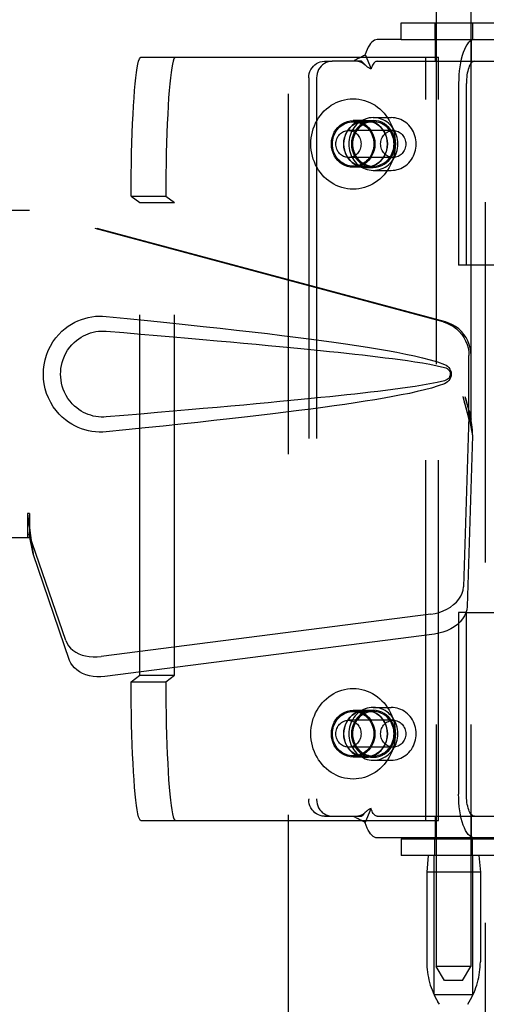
# Model space of a CAD drawing. Header units: inches. Extents: x 0 to 236, y 0 to 153.
# Tile 13 of 95: x 89.15 to 90.83, y 52.92 to 56.47. Entities that reach past the tile are written whole.
import ezdxf

# ---------------------------------------------------------------- set-up
doc = ezdxf.new("R2010")
doc.units = ezdxf.units.IN
doc.header["$LTSCALE"] = 12.986111
doc.header["$MEASUREMENT"] = 0
doc.linetypes.add('HIDDEN', pattern=[0.2, 0.1, -0.1])
doc.layers.add('DEFAULT_2', color=8, linetype='HIDDEN')
doc.layers.add('DOOR_3_ASSEMBLY', color=7, linetype='CONTINUOUS')

msp = doc.modelspace()

# ---------------------------------------------------------------- linework, layer by layer
at = {"layer": 'DEFAULT_2', "color": 8, "linetype": 'HIDDEN'}
for p, q in [((90.1133, 18.5415), (90.1133, 91.5115)), ((90.6456, 56.5257), (90.6456, 53.0565)), ((90.7706, 56.5257), (90.7706, 53.0565)), ((90.5193, 56.3965), (90.5193, 56.4565)), ((90.5193, 56.4565), (90.9293, 56.4565)), ((90.6401, 56.4565), (90.6401, 56.3965)), ((90.7761, 56.4565), (90.7761, 56.3965)), ((90.5193, 56.3965), (90.4329, 56.3965)), ((90.5193, 56.3965), (90.9293, 56.3965)), ((90.6431, 56.3185), (90.6431, 56.3965)), ((90.7731, 56.3185), (90.7731, 56.3965)), ((90.3902, 56.3423), (90.4112, 56.291)), ((89.5819, 56.333), (90.6535, 56.333)), ((90.2427, 56.3185), (90.2707, 56.3185)), ((90.3765, 56.3185), (90.2707, 56.3185)), ((90.3784, 56.3166), (90.3765, 56.3185)), ((90.3849, 56.3099), (90.3784, 56.3166)), ((90.4329, 56.3185), (90.9138, 56.3185)), ((90.6087, 53.583), (90.6087, 56.333)), ((90.6535, 53.583), (90.6535, 56.333)), ((90.1867, 56.2585), (90.1867, 53.6585)), ((90.2147, 56.2585), (90.2147, 53.6585)), ((90.7263, 56.2385), (90.7263, 55.584)), ((90.7543, 55.584), (90.7543, 56.2385)), ((90.3912, 56.1045), (90.3464, 56.1045)), ((90.3464, 56.1005), (90.4191, 56.1005)), ((90.3912, 56.105), (90.4191, 56.105)), ((90.4191, 56.1155), (90.4836, 56.1155)), ((90.4908, 56.069), (90.3295, 56.069)), ((90.4908, 55.972), (90.3295, 55.972)), ((90.3464, 55.9405), (90.4191, 55.9405)), ((90.3912, 55.9365), (90.3464, 55.9365)), ((90.3912, 55.936), (90.4191, 55.936)), ((90.4191, 55.9255), (90.4836, 55.9255)), ((89.547, 55.833), (89.5785, 55.8094)), ((89.547, 55.833), (89.6717, 55.833)), ((89.5785, 54.1066), (89.5785, 55.8094)), ((89.5785, 55.8094), (89.7032, 55.8094)), ((89.6717, 55.833), (89.7032, 55.8094)), ((89.7032, 54.1066), (89.7032, 55.8094)), ((90.7543, 55.584), (90.7263, 55.584)), ((90.9177, 55.584), (90.7543, 55.584)), ((90.7263, 54.333), (90.7263, 53.6785)), ((90.7543, 54.333), (90.7263, 54.333)), ((90.7543, 53.6785), (90.7543, 54.333)), ((90.7543, 54.333), (91.3256, 54.333)), ((89.547, 54.083), (89.5785, 54.1066)), ((89.5785, 54.1066), (89.7032, 54.1066)), ((89.6717, 54.083), (89.7032, 54.1066)), ((89.547, 54.083), (89.6717, 54.083)), ((90.3912, 53.9795), (90.3464, 53.9795)), ((90.3464, 53.9755), (90.4191, 53.9755)), ((90.3912, 53.98), (90.4191, 53.98)), ((90.4191, 53.9905), (90.4836, 53.9905)), ((90.4908, 53.944), (90.3295, 53.944)), ((90.4908, 53.847), (90.3295, 53.847)), ((90.3464, 53.8155), (90.4191, 53.8155)), ((90.3912, 53.8115), (90.3464, 53.8115)), ((90.4191, 53.811), (90.3912, 53.811)), ((90.4191, 53.8005), (90.4836, 53.8005)), ((90.3902, 53.5747), (90.4112, 53.626)), ((89.5819, 53.583), (90.6535, 53.583)), ((90.2427, 53.5985), (90.2707, 53.5985)), ((90.2707, 53.5985), (90.3765, 53.5985)), ((90.4329, 53.5985), (90.9138, 53.5985)), ((90.6431, 53.5205), (90.6431, 53.5985)), ((90.7731, 53.5205), (90.7731, 53.5985)), ((90.9138, 53.5205), (90.4329, 53.5205)), ((90.5193, 53.5165), (90.5193, 53.4565)), ((90.5193, 53.5165), (90.9293, 53.5165)), ((90.6401, 53.4565), (90.6401, 53.5165)), ((90.7761, 53.4565), (90.7761, 53.5165)), ((90.9293, 53.4565), (90.5193, 53.4565)), ((90.6166, 53.4565), (90.6116, 53.3965)), ((90.6381, 52.9565), (90.6381, 53.4565)), ((90.7781, 52.9565), (90.7781, 53.4565)), ((90.7996, 53.4565), (90.8046, 53.3965)), ((90.6116, 53.3965), (90.6116, 53.0741)), ((90.8046, 53.3965), (90.6116, 53.3965)), ((90.8046, 53.3965), (90.8046, 53.0741)), ((90.6756, 53.0065), (90.6456, 53.0565)), ((90.7081, 53.0565), (90.6456, 53.0565)), ((90.7706, 53.0565), (90.7081, 53.0565)), ((90.7406, 53.0065), (90.7706, 53.0565)), ((90.7406, 53.0065), (90.6756, 53.0065)), ((90.6381, 52.9565), (90.7781, 52.9565)), ((90.657, 52.9208), (90.6515, 52.93)), ((90.7591, 52.9208), (90.7647, 52.93))]:
    msp.add_line(p, q, dxfattribs=at)
for points in [[(90.4329, 56.3965), (90.428, 56.3959), (90.4232, 56.3942), (90.4185, 56.3913), (90.4139, 56.3874), (90.4094, 56.3823), (90.4051, 56.3762), (90.401, 56.3691), (90.3971, 56.361), (90.3935, 56.3521), (90.3902, 56.3423)], [(90.783, 56.3965), (90.7774, 56.3957), (90.7719, 56.3935), (90.7665, 56.3897), (90.7613, 56.3845), (90.7563, 56.3778), (90.7515, 56.3699), (90.747, 56.3606), (90.7429, 56.3502), (90.7392, 56.3387), (90.7359, 56.3263), (90.733, 56.313), (90.7306, 56.299), (90.7288, 56.2844), (90.7274, 56.2693), (90.7266, 56.2541), (90.7263, 56.2385)], [(90.3902, 56.3423), (90.3871, 56.3398), (90.384, 56.3377), (90.3807, 56.3358), (90.3774, 56.3341), (90.3742, 56.3325), (90.371, 56.3311), (90.3679, 56.3298), (90.3649, 56.3284), (90.3618, 56.327), (90.3588, 56.3254), (90.3558, 56.3237), (90.3531, 56.322), (90.3506, 56.3202), (90.3485, 56.3185)], [(89.547, 55.833), (89.5471, 55.8724), (89.5475, 55.9112), (89.548, 55.9497), (89.5487, 55.9875), (89.5497, 56.0243), (89.5508, 56.06), (89.5522, 56.0942), (89.5537, 56.1269), (89.5554, 56.1577), (89.5572, 56.1866), (89.5593, 56.2132), (89.5614, 56.2375), (89.5637, 56.2593), (89.5661, 56.2785), (89.5686, 56.2949), (89.5711, 56.3085), (89.5738, 56.3192), (89.5765, 56.3268), (89.5792, 56.3314), (89.5819, 56.333)], [(89.7066, 56.333), (89.7039, 56.3314), (89.7011, 56.3268), (89.6985, 56.3192), (89.6958, 56.3085), (89.6933, 56.2949), (89.6908, 56.2785), (89.6884, 56.2593), (89.6861, 56.2375), (89.684, 56.2132), (89.6819, 56.1866), (89.6801, 56.1577), (89.6784, 56.1269), (89.6769, 56.0942), (89.6755, 56.06), (89.6744, 56.0243), (89.6734, 55.9875), (89.6727, 55.9497), (89.6722, 55.9112), (89.6718, 55.8724), (89.6717, 55.833)], [(90.1867, 56.2585), (90.1872, 56.2664), (90.1886, 56.274), (90.191, 56.2815), (90.1942, 56.2885), (90.1983, 56.295), (90.2031, 56.3009), (90.2086, 56.3061), (90.2147, 56.3105), (90.2213, 56.3139), (90.2282, 56.3165), (90.2354, 56.318), (90.2427, 56.3185)], [(90.2707, 56.3185), (90.2633, 56.318), (90.2562, 56.3165), (90.2493, 56.3139), (90.2427, 56.3105), (90.2366, 56.3061), (90.2311, 56.3009), (90.2263, 56.295), (90.2222, 56.2885), (90.2189, 56.2815), (90.2166, 56.274), (90.2152, 56.2664), (90.2147, 56.2585)], [(90.3632, 56.3185), (90.3641, 56.3185), (90.3661, 56.3183), (90.3679, 56.318), (90.3697, 56.3176), (90.3714, 56.3171), (90.3731, 56.3165), (90.3747, 56.3158), (90.3763, 56.315), (90.3779, 56.3141), (90.3795, 56.3132), (90.3811, 56.3121), (90.3827, 56.311), (90.3843, 56.3098), (90.3859, 56.3085), (90.3875, 56.3071), (90.3891, 56.3057), (90.3897, 56.3051)], [(90.3897, 56.3051), (90.3872, 56.3076), (90.3849, 56.3099)], [(90.4112, 56.291), (90.4092, 56.2916), (90.4071, 56.2924), (90.405, 56.2934), (90.4029, 56.2945), (90.4006, 56.296), (90.3983, 56.2976), (90.3961, 56.2993), (90.394, 56.3011), (90.3917, 56.3032), (90.3897, 56.3051)], [(90.4329, 56.3185), (90.4304, 56.3182), (90.428, 56.3173), (90.4256, 56.3159), (90.4232, 56.3139), (90.421, 56.3113), (90.4188, 56.3082), (90.4167, 56.3046), (90.4148, 56.3005), (90.4129, 56.296), (90.4112, 56.291)], [(90.783, 56.3185), (90.7801, 56.3181), (90.7774, 56.317), (90.7746, 56.3151), (90.772, 56.3124), (90.7694, 56.3091), (90.767, 56.305), (90.7648, 56.3003), (90.7627, 56.2951), (90.7608, 56.2893), (90.7591, 56.2829), (90.7577, 56.2762), (90.7565, 56.2691), (90.7555, 56.2617), (90.7548, 56.2541), (90.7544, 56.2464), (90.7543, 56.2385)], [(90.1942, 56.0205), (90.1946, 56.0316), (90.1956, 56.0427), (90.1974, 56.0537), (90.1998, 56.0645), (90.203, 56.0751), (90.2068, 56.0854), (90.2113, 56.0955), (90.2164, 56.1052), (90.2221, 56.1145), (90.2283, 56.1234), (90.2352, 56.1318), (90.2425, 56.1396), (90.2503, 56.1469), (90.2586, 56.1537), (90.2673, 56.1598), (90.2764, 56.1652), (90.2858, 56.17), (90.2954, 56.1741), (90.3053, 56.1775), (90.3154, 56.1801), (90.3257, 56.182), (90.336, 56.1831), (90.3464, 56.1835), (90.3568, 56.1831), (90.3671, 56.182), (90.3773, 56.1801), (90.3874, 56.1775), (90.3973, 56.1741), (90.407, 56.17), (90.4164, 56.1652), (90.4254, 56.1598), (90.4341, 56.1537), (90.4424, 56.1469), (90.4502, 56.1396), (90.4576, 56.1318), (90.4644, 56.1234), (90.4707, 56.1145), (90.4764, 56.1052), (90.4815, 56.0955), (90.486, 56.0854), (90.4898, 56.0751), (90.4929, 56.0645), (90.4954, 56.0537), (90.4971, 56.0427), (90.4982, 56.0316), (90.4986, 56.0205)], [(90.3464, 55.9365), (90.3361, 55.9372), (90.3261, 55.9394), (90.3164, 55.9429), (90.3072, 55.9478), (90.2986, 55.9539), (90.2909, 55.9611), (90.2842, 55.9694), (90.2785, 55.9785), (90.2739, 55.9884), (90.2706, 55.9988), (90.2686, 56.0095), (90.268, 56.0205), (90.2686, 56.0315), (90.2706, 56.0422), (90.2739, 56.0526), (90.2785, 56.0625), (90.2842, 56.0716), (90.2909, 56.0799), (90.2986, 56.0871), (90.3072, 56.0932), (90.3164, 56.0981), (90.3261, 56.1016), (90.3361, 56.1038), (90.3464, 56.1045)], [(90.2717, 56.0205), (90.272, 56.0275), (90.2728, 56.0344), (90.2742, 56.0412), (90.2762, 56.0479), (90.2787, 56.0543), (90.2817, 56.0605), (90.2852, 56.0664), (90.2892, 56.0719), (90.2936, 56.0771), (90.2984, 56.0818), (90.3035, 56.086), (90.309, 56.0898), (90.3148, 56.093), (90.3208, 56.0957), (90.327, 56.0978), (90.3334, 56.0993), (90.3399, 56.1002), (90.3464, 56.1005)], [(90.3912, 56.105), (90.3808, 56.1043), (90.3708, 56.1021), (90.361, 56.0986), (90.3517, 56.0937), (90.3432, 56.0875), (90.3354, 56.0803), (90.3286, 56.0719), (90.3229, 56.0628), (90.3183, 56.0528), (90.315, 56.0424), (90.313, 56.0315), (90.3123, 56.0205), (90.313, 56.0095), (90.315, 55.9986), (90.3183, 55.9882), (90.3229, 55.9783), (90.3286, 55.9691), (90.3354, 55.9608), (90.3432, 55.9535), (90.3517, 55.9473), (90.361, 55.9424), (90.3708, 55.9389), (90.3808, 55.9367), (90.3912, 55.936)], [(90.3912, 55.9365), (90.3809, 55.9372), (90.3709, 55.9394), (90.3612, 55.9429), (90.352, 55.9478), (90.3434, 55.9539), (90.3357, 55.9611), (90.329, 55.9694), (90.3233, 55.9785), (90.3187, 55.9884), (90.3154, 55.9988), (90.3134, 56.0095), (90.3128, 56.0205), (90.3134, 56.0315), (90.3154, 56.0422), (90.3187, 56.0526), (90.3233, 56.0625), (90.329, 56.0716), (90.3357, 56.0799), (90.3434, 56.0871), (90.352, 56.0932), (90.3612, 56.0981), (90.3709, 56.1016), (90.3809, 56.1038), (90.3912, 56.1045)], [(90.4191, 56.1155), (90.4118, 56.1152), (90.4045, 56.1142), (90.3974, 56.1126), (90.3903, 56.1104), (90.3835, 56.1075), (90.3769, 56.104), (90.3706, 56.1), (90.3647, 56.0955), (90.3591, 56.0904), (90.3539, 56.0848), (90.3491, 56.0789), (90.3449, 56.0725), (90.3411, 56.0657), (90.3379, 56.0587), (90.3352, 56.0513), (90.3332, 56.0438), (90.3316, 56.0361), (90.3307, 56.0284), (90.3304, 56.0205)], [(90.4191, 56.105), (90.4087, 56.1043), (90.3987, 56.1021), (90.3889, 56.0986), (90.3797, 56.0937), (90.3711, 56.0875), (90.3633, 56.0803), (90.3565, 56.0719), (90.3508, 56.0628), (90.3463, 56.0528), (90.3429, 56.0424), (90.3409, 56.0315), (90.3402, 56.0205), (90.3409, 56.0095), (90.3429, 55.9986), (90.3463, 55.9882), (90.3508, 55.9783), (90.3565, 55.9691), (90.3633, 55.9608), (90.3711, 55.9535), (90.3797, 55.9473), (90.3889, 55.9424), (90.3987, 55.9389), (90.4087, 55.9367), (90.4191, 55.936)], [(90.4191, 56.1005), (90.413, 56.1002), (90.4068, 56.0994), (90.4008, 56.0981), (90.3949, 56.0962), (90.3891, 56.0938), (90.3836, 56.0909), (90.3783, 56.0875), (90.3733, 56.0836), (90.3685, 56.0794), (90.3642, 56.0747), (90.3602, 56.0696), (90.3566, 56.0643), (90.3534, 56.0586), (90.3507, 56.0526), (90.3485, 56.0465), (90.3467, 56.0401), (90.3455, 56.0337), (90.3447, 56.0271), (90.3444, 56.0205)], [(90.3464, 56.1045), (90.3567, 56.1038), (90.3667, 56.1016), (90.3764, 56.0981), (90.3856, 56.0932), (90.3941, 56.0871), (90.4018, 56.0799), (90.4086, 56.0716), (90.4143, 56.0625), (90.4188, 56.0526), (90.4221, 56.0422), (90.4241, 56.0315), (90.4248, 56.0205), (90.4241, 56.0095), (90.4221, 55.9988), (90.4188, 55.9884), (90.4143, 55.9785), (90.4086, 55.9694), (90.4018, 55.9611), (90.3941, 55.9539), (90.3856, 55.9478), (90.3764, 55.9429), (90.3667, 55.9394), (90.3567, 55.9372), (90.3464, 55.9365)], [(90.3464, 56.1005), (90.3529, 56.1002), (90.3593, 56.0993), (90.3657, 56.0978), (90.3719, 56.0957), (90.3779, 56.093), (90.3837, 56.0898), (90.3892, 56.086), (90.3944, 56.0818), (90.3992, 56.0771), (90.4036, 56.0719), (90.4076, 56.0664), (90.4111, 56.0605), (90.4141, 56.0543), (90.4166, 56.0479), (90.4185, 56.0412), (90.4199, 56.0344), (90.4208, 56.0275), (90.4211, 56.0205)], [(90.3912, 55.936), (90.4016, 55.9367), (90.4116, 55.9389), (90.4214, 55.9424), (90.4306, 55.9473), (90.4392, 55.9535), (90.447, 55.9608), (90.4538, 55.9691), (90.4595, 55.9783), (90.464, 55.9882), (90.4674, 55.9986), (90.4694, 56.0095), (90.4701, 56.0205), (90.4694, 56.0315), (90.4674, 56.0424), (90.464, 56.0528), (90.4595, 56.0628), (90.4538, 56.0719), (90.447, 56.0803), (90.4392, 56.0875), (90.4306, 56.0937), (90.4214, 56.0986), (90.4116, 56.1021), (90.4016, 56.1043), (90.3912, 56.105)], [(90.3912, 56.1045), (90.4015, 56.1038), (90.4115, 56.1016), (90.4212, 56.0981), (90.4304, 56.0932), (90.4389, 56.0871), (90.4466, 56.0799), (90.4534, 56.0716), (90.4591, 56.0625), (90.4636, 56.0526), (90.4669, 56.0422), (90.4689, 56.0315), (90.4696, 56.0205), (90.4689, 56.0095), (90.4669, 55.9988), (90.4636, 55.9884), (90.4591, 55.9785), (90.4534, 55.9694), (90.4466, 55.9611), (90.4389, 55.9539), (90.4304, 55.9478), (90.4212, 55.9429), (90.4115, 55.9394), (90.4015, 55.9372), (90.3912, 55.9365)], [(90.5078, 56.0205), (90.5075, 56.0284), (90.5066, 56.0361), (90.5051, 56.0438), (90.503, 56.0513), (90.5003, 56.0587), (90.4971, 56.0657), (90.4934, 56.0725), (90.4891, 56.0789), (90.4844, 56.0848), (90.4792, 56.0904), (90.4736, 56.0955), (90.4676, 56.1), (90.4613, 56.104), (90.4548, 56.1075), (90.4479, 56.1104), (90.4409, 56.1126), (90.4337, 56.1142), (90.4265, 56.1152), (90.4191, 56.1155)], [(90.4191, 55.936), (90.4295, 55.9367), (90.4395, 55.9389), (90.4493, 55.9424), (90.4586, 55.9473), (90.4671, 55.9535), (90.4749, 55.9608), (90.4817, 55.9691), (90.4874, 55.9783), (90.492, 55.9882), (90.4953, 55.9986), (90.4973, 56.0095), (90.498, 56.0205), (90.4973, 56.0315), (90.4953, 56.0424), (90.492, 56.0528), (90.4874, 56.0628), (90.4817, 56.0719), (90.4749, 56.0803), (90.4671, 56.0875), (90.4586, 56.0937), (90.4493, 56.0986), (90.4395, 56.1021), (90.4295, 56.1043), (90.4191, 56.105)], [(90.4938, 56.0205), (90.4936, 56.0271), (90.4928, 56.0337), (90.4915, 56.0401), (90.4898, 56.0465), (90.4875, 56.0526), (90.4848, 56.0586), (90.4817, 56.0643), (90.4781, 56.0696), (90.4741, 56.0747), (90.4697, 56.0794), (90.465, 56.0836), (90.46, 56.0875), (90.4547, 56.0909), (90.4491, 56.0938), (90.4434, 56.0962), (90.4375, 56.0981), (90.4314, 56.0994), (90.4253, 56.1002), (90.4191, 56.1005)], [(90.5737, 56.0205), (90.5734, 56.028), (90.5725, 56.0355), (90.5711, 56.0428), (90.5692, 56.05), (90.5667, 56.0571), (90.5637, 56.0639), (90.5603, 56.0704), (90.5563, 56.0766), (90.5519, 56.0824), (90.5471, 56.0879), (90.5419, 56.0929), (90.5363, 56.0975), (90.5305, 56.1016), (90.5243, 56.1053), (90.5179, 56.1084), (90.5113, 56.1109), (90.5045, 56.1129), (90.4976, 56.1143), (90.4907, 56.1152), (90.4836, 56.1155)], [(90.2843, 56.0205), (90.2845, 56.0253), (90.2851, 56.03), (90.2862, 56.0346), (90.2877, 56.0391), (90.2896, 56.0434), (90.2919, 56.0474), (90.2945, 56.0513), (90.2975, 56.0548), (90.3008, 56.058), (90.3044, 56.0608), (90.3082, 56.0633), (90.3122, 56.0653), (90.3164, 56.0669), (90.3207, 56.0681), (90.3251, 56.0688), (90.3295, 56.069)], [(90.3295, 56.069), (90.334, 56.0688), (90.3384, 56.0681), (90.3427, 56.0669), (90.3469, 56.0653), (90.3509, 56.0633), (90.3547, 56.0608), (90.3583, 56.058), (90.3616, 56.0548), (90.3645, 56.0513), (90.3672, 56.0474), (90.3695, 56.0434), (90.3714, 56.0391), (90.3729, 56.0346), (90.3739, 56.03), (90.3746, 56.0253), (90.3748, 56.0205)], [(90.4455, 56.0205), (90.4457, 56.0253), (90.4464, 56.03), (90.4475, 56.0346), (90.449, 56.0391), (90.4509, 56.0434), (90.4532, 56.0474), (90.4558, 56.0513), (90.4588, 56.0548), (90.4621, 56.058), (90.4656, 56.0608), (90.4695, 56.0633), (90.4735, 56.0653), (90.4777, 56.0669), (90.482, 56.0681), (90.4864, 56.0688), (90.4908, 56.069)], [(90.4908, 56.069), (90.4952, 56.0688), (90.4996, 56.0681), (90.5039, 56.0669), (90.5081, 56.0653), (90.5121, 56.0633), (90.516, 56.0608), (90.5195, 56.058), (90.5228, 56.0548), (90.5258, 56.0513), (90.5284, 56.0474), (90.5307, 56.0434), (90.5326, 56.0391), (90.5341, 56.0346), (90.5352, 56.03), (90.5359, 56.0253), (90.5361, 56.0205)], [(90.4986, 56.0205), (90.4982, 56.0094), (90.4971, 55.9983), (90.4954, 55.9873), (90.4929, 55.9765), (90.4898, 55.9659), (90.486, 55.9556), (90.4815, 55.9455), (90.4764, 55.9358), (90.4707, 55.9265), (90.4644, 55.9176), (90.4576, 55.9092), (90.4502, 55.9014), (90.4424, 55.8941), (90.4341, 55.8873), (90.4254, 55.8812), (90.4164, 55.8758), (90.407, 55.871), (90.3973, 55.8669), (90.3874, 55.8635), (90.3773, 55.8609), (90.3671, 55.859), (90.3568, 55.8579), (90.3464, 55.8575), (90.336, 55.8579), (90.3257, 55.859), (90.3154, 55.8609), (90.3053, 55.8635), (90.2954, 55.8669), (90.2858, 55.871), (90.2764, 55.8758), (90.2673, 55.8812), (90.2586, 55.8873), (90.2503, 55.8941), (90.2425, 55.9014), (90.2352, 55.9092), (90.2283, 55.9176), (90.2221, 55.9265), (90.2164, 55.9358), (90.2113, 55.9455), (90.2068, 55.9556), (90.203, 55.9659), (90.1998, 55.9765), (90.1974, 55.9873), (90.1956, 55.9983), (90.1946, 56.0094), (90.1942, 56.0205)], [(90.3464, 55.9405), (90.3399, 55.9408), (90.3334, 55.9417), (90.327, 55.9432), (90.3208, 55.9453), (90.3148, 55.948), (90.309, 55.9512), (90.3035, 55.955), (90.2984, 55.9592), (90.2936, 55.9639), (90.2892, 55.9691), (90.2852, 55.9746), (90.2817, 55.9805), (90.2787, 55.9867), (90.2762, 55.9931), (90.2742, 55.9998), (90.2728, 56.0066), (90.272, 56.0135), (90.2717, 56.0205)], [(90.3295, 55.972), (90.3251, 55.9722), (90.3207, 55.9729), (90.3164, 55.9741), (90.3122, 55.9757), (90.3082, 55.9777), (90.3044, 55.9802), (90.3008, 55.983), (90.2975, 55.9862), (90.2945, 55.9897), (90.2919, 55.9936), (90.2896, 55.9976), (90.2877, 56.0019), (90.2862, 56.0064), (90.2851, 56.011), (90.2845, 56.0157), (90.2843, 56.0205)], [(90.3748, 56.0205), (90.3746, 56.0157), (90.3739, 56.011), (90.3729, 56.0064), (90.3714, 56.0019), (90.3695, 55.9976), (90.3672, 55.9936), (90.3645, 55.9897), (90.3616, 55.9862), (90.3583, 55.983), (90.3547, 55.9802), (90.3509, 55.9777), (90.3469, 55.9757), (90.3427, 55.9741), (90.3384, 55.9729), (90.334, 55.9722), (90.3295, 55.972)], [(90.3304, 56.0205), (90.3307, 56.0126), (90.3316, 56.0049), (90.3332, 55.9972), (90.3352, 55.9897), (90.3379, 55.9823), (90.3411, 55.9753), (90.3449, 55.9685), (90.3491, 55.9622), (90.3539, 55.9562), (90.3591, 55.9506), (90.3647, 55.9455), (90.3706, 55.941), (90.3769, 55.937), (90.3835, 55.9335), (90.3903, 55.9306), (90.3974, 55.9284), (90.4045, 55.9268), (90.4118, 55.9258), (90.4191, 55.9255)], [(90.3444, 56.0205), (90.3447, 56.0139), (90.3455, 56.0073), (90.3467, 56.0009), (90.3485, 55.9945), (90.3507, 55.9884), (90.3534, 55.9824), (90.3566, 55.9767), (90.3602, 55.9714), (90.3642, 55.9663), (90.3685, 55.9616), (90.3733, 55.9574), (90.3783, 55.9535), (90.3836, 55.9501), (90.3891, 55.9472), (90.3949, 55.9448), (90.4008, 55.9429), (90.4068, 55.9416), (90.413, 55.9408), (90.4191, 55.9405)], [(90.4211, 56.0205), (90.4208, 56.0135), (90.4199, 56.0066), (90.4185, 55.9998), (90.4166, 55.9931), (90.4141, 55.9867), (90.4111, 55.9805), (90.4076, 55.9746), (90.4036, 55.9691), (90.3992, 55.9639), (90.3944, 55.9592), (90.3892, 55.955), (90.3837, 55.9512), (90.3779, 55.948), (90.3719, 55.9453), (90.3657, 55.9432), (90.3593, 55.9417), (90.3529, 55.9408), (90.3464, 55.9405)], [(90.4191, 55.9255), (90.4265, 55.9258), (90.4337, 55.9268), (90.4409, 55.9284), (90.4479, 55.9306), (90.4548, 55.9335), (90.4613, 55.937), (90.4676, 55.941), (90.4736, 55.9455), (90.4792, 55.9506), (90.4844, 55.9562), (90.4891, 55.9622), (90.4934, 55.9685), (90.4971, 55.9753), (90.5003, 55.9823), (90.503, 55.9897), (90.5051, 55.9972), (90.5066, 56.0049), (90.5075, 56.0126), (90.5078, 56.0205)], [(90.4191, 55.9405), (90.4253, 55.9408), (90.4314, 55.9416), (90.4375, 55.9429), (90.4434, 55.9448), (90.4491, 55.9472), (90.4547, 55.9501), (90.46, 55.9535), (90.465, 55.9574), (90.4697, 55.9616), (90.4741, 55.9663), (90.4781, 55.9714), (90.4817, 55.9767), (90.4848, 55.9824), (90.4875, 55.9884), (90.4898, 55.9945), (90.4915, 56.0009), (90.4928, 56.0073), (90.4936, 56.0139), (90.4938, 56.0205)], [(90.4908, 55.972), (90.4864, 55.9722), (90.482, 55.9729), (90.4777, 55.9741), (90.4735, 55.9757), (90.4695, 55.9777), (90.4656, 55.9802), (90.4621, 55.983), (90.4588, 55.9862), (90.4558, 55.9897), (90.4532, 55.9936), (90.4509, 55.9976), (90.449, 56.0019), (90.4475, 56.0064), (90.4464, 56.011), (90.4457, 56.0157), (90.4455, 56.0205)], [(90.4836, 55.9255), (90.4906, 55.9258), (90.4976, 55.9267), (90.5045, 55.9281), (90.5113, 55.9301), (90.5179, 55.9326), (90.5243, 55.9357), (90.5304, 55.9393), (90.5363, 55.9435), (90.5419, 55.9481), (90.5471, 55.9531), (90.5519, 55.9586), (90.5563, 55.9644), (90.5603, 55.9707), (90.5638, 55.9772), (90.5667, 55.984), (90.5692, 55.991), (90.5711, 55.9982), (90.5725, 56.0056), (90.5734, 56.013), (90.5737, 56.0205)], [(90.5361, 56.0205), (90.5359, 56.0157), (90.5352, 56.011), (90.5341, 56.0064), (90.5326, 56.0019), (90.5307, 55.9976), (90.5284, 55.9936), (90.5258, 55.9897), (90.5228, 55.9862), (90.5195, 55.983), (90.516, 55.9802), (90.5121, 55.9777), (90.5081, 55.9757), (90.5039, 55.9741), (90.4996, 55.9729), (90.4952, 55.9722), (90.4908, 55.972)], [(89.5819, 53.583), (89.5792, 53.5846), (89.5765, 53.5892), (89.5738, 53.5968), (89.5711, 53.6075), (89.5686, 53.6211), (89.5661, 53.6375), (89.5637, 53.6567), (89.5614, 53.6785), (89.5593, 53.7028), (89.5572, 53.7294), (89.5554, 53.7583), (89.5537, 53.7891), (89.5522, 53.8218), (89.5508, 53.856), (89.5497, 53.8917), (89.5487, 53.9285), (89.548, 53.9663), (89.5475, 54.0048), (89.5471, 54.0437), (89.547, 54.083)], [(89.6717, 54.083), (89.6718, 54.0437), (89.6722, 54.0048), (89.6727, 53.9663), (89.6734, 53.9285), (89.6744, 53.8917), (89.6755, 53.856), (89.6769, 53.8218), (89.6784, 53.7891), (89.6801, 53.7583), (89.6819, 53.7294), (89.684, 53.7028), (89.6861, 53.6785), (89.6884, 53.6567), (89.6908, 53.6375), (89.6933, 53.6211), (89.6958, 53.6075), (89.6985, 53.5968), (89.7011, 53.5892), (89.7039, 53.5846), (89.7066, 53.583)], [(90.1942, 53.8955), (90.1946, 53.9066), (90.1956, 53.9177), (90.1974, 53.9287), (90.1998, 53.9395), (90.203, 53.9501), (90.2068, 53.9604), (90.2113, 53.9705), (90.2164, 53.9802), (90.2221, 53.9895), (90.2283, 53.9984), (90.2352, 54.0068), (90.2425, 54.0146), (90.2503, 54.0219), (90.2586, 54.0287), (90.2673, 54.0348), (90.2764, 54.0402), (90.2858, 54.045), (90.2954, 54.0491), (90.3053, 54.0525), (90.3154, 54.0551), (90.3257, 54.057), (90.336, 54.0581), (90.3464, 54.0585), (90.3568, 54.0581), (90.3671, 54.057), (90.3773, 54.0551), (90.3874, 54.0525), (90.3973, 54.0491), (90.407, 54.045), (90.4164, 54.0402), (90.4254, 54.0348), (90.4341, 54.0287), (90.4424, 54.0219), (90.4502, 54.0146), (90.4576, 54.0068), (90.4644, 53.9984), (90.4707, 53.9895), (90.4764, 53.9802), (90.4815, 53.9705), (90.486, 53.9604), (90.4898, 53.9501), (90.4929, 53.9395), (90.4954, 53.9287), (90.4971, 53.9177), (90.4982, 53.9066), (90.4986, 53.8955)], [(90.3464, 53.8115), (90.3361, 53.8122), (90.3261, 53.8144), (90.3164, 53.8179), (90.3072, 53.8228), (90.2986, 53.8289), (90.2909, 53.8361), (90.2842, 53.8444), (90.2785, 53.8535), (90.2739, 53.8634), (90.2706, 53.8738), (90.2686, 53.8845), (90.268, 53.8955), (90.2686, 53.9065), (90.2706, 53.9172), (90.2739, 53.9276), (90.2785, 53.9375), (90.2842, 53.9466), (90.2909, 53.9549), (90.2986, 53.9621), (90.3072, 53.9682), (90.3164, 53.9731), (90.3261, 53.9766), (90.3361, 53.9788), (90.3464, 53.9795)], [(90.2717, 53.8955), (90.272, 53.9025), (90.2728, 53.9094), (90.2742, 53.9162), (90.2762, 53.9229), (90.2787, 53.9293), (90.2817, 53.9355), (90.2852, 53.9414), (90.2892, 53.9469), (90.2936, 53.9521), (90.2984, 53.9568), (90.3035, 53.961), (90.309, 53.9648), (90.3148, 53.968), (90.3208, 53.9707), (90.327, 53.9728), (90.3334, 53.9743), (90.3399, 53.9752), (90.3464, 53.9755)], [(90.3912, 53.98), (90.3808, 53.9793), (90.3708, 53.9771), (90.361, 53.9736), (90.3517, 53.9687), (90.3432, 53.9625), (90.3354, 53.9553), (90.3286, 53.9469), (90.3229, 53.9378), (90.3183, 53.9278), (90.315, 53.9174), (90.313, 53.9065), (90.3123, 53.8955), (90.313, 53.8845), (90.315, 53.8736), (90.3183, 53.8632), (90.3229, 53.8533), (90.3286, 53.8441), (90.3354, 53.8358), (90.3432, 53.8285), (90.3517, 53.8223), (90.361, 53.8174), (90.3708, 53.8139), (90.3808, 53.8117), (90.3912, 53.811)], [(90.3912, 53.8115), (90.3809, 53.8122), (90.3709, 53.8144), (90.3612, 53.8179), (90.352, 53.8228), (90.3434, 53.8289), (90.3357, 53.8361), (90.329, 53.8444), (90.3233, 53.8535), (90.3187, 53.8634), (90.3154, 53.8738), (90.3134, 53.8845), (90.3128, 53.8955), (90.3134, 53.9065), (90.3154, 53.9172), (90.3187, 53.9276), (90.3233, 53.9375), (90.329, 53.9466), (90.3357, 53.9549), (90.3434, 53.9621), (90.352, 53.9682), (90.3612, 53.9731), (90.3709, 53.9766), (90.3809, 53.9788), (90.3912, 53.9795)], [(90.4191, 53.9905), (90.4118, 53.9902), (90.4045, 53.9892), (90.3974, 53.9876), (90.3903, 53.9854), (90.3835, 53.9825), (90.3769, 53.979), (90.3706, 53.975), (90.3647, 53.9705), (90.3591, 53.9654), (90.3539, 53.9598), (90.3491, 53.9539), (90.3449, 53.9475), (90.3411, 53.9407), (90.3379, 53.9337), (90.3352, 53.9263), (90.3332, 53.9188), (90.3316, 53.9111), (90.3307, 53.9034), (90.3304, 53.8955)], [(90.4191, 53.98), (90.4087, 53.9793), (90.3987, 53.9771), (90.3889, 53.9736), (90.3797, 53.9687), (90.3711, 53.9625), (90.3633, 53.9553), (90.3565, 53.9469), (90.3508, 53.9378), (90.3463, 53.9278), (90.3429, 53.9174), (90.3409, 53.9065), (90.3402, 53.8955), (90.3409, 53.8845), (90.3429, 53.8736), (90.3463, 53.8632), (90.3508, 53.8533), (90.3565, 53.8441), (90.3633, 53.8358), (90.3711, 53.8285), (90.3797, 53.8223), (90.3889, 53.8174), (90.3987, 53.8139), (90.4087, 53.8117), (90.4191, 53.811)], [(90.4191, 53.9755), (90.413, 53.9752), (90.4068, 53.9744), (90.4008, 53.9731), (90.3949, 53.9712), (90.3891, 53.9688), (90.3836, 53.9659), (90.3783, 53.9625), (90.3733, 53.9586), (90.3685, 53.9544), (90.3642, 53.9497), (90.3602, 53.9446), (90.3566, 53.9393), (90.3534, 53.9336), (90.3507, 53.9276), (90.3485, 53.9215), (90.3467, 53.9151), (90.3455, 53.9087), (90.3447, 53.9021), (90.3444, 53.8955)], [(90.3464, 53.9795), (90.3567, 53.9788), (90.3667, 53.9766), (90.3764, 53.9731), (90.3856, 53.9682), (90.3941, 53.9621), (90.4018, 53.9549), (90.4086, 53.9466), (90.4143, 53.9375), (90.4188, 53.9276), (90.4221, 53.9172), (90.4241, 53.9065), (90.4248, 53.8955), (90.4241, 53.8845), (90.4221, 53.8738), (90.4188, 53.8634), (90.4143, 53.8535), (90.4086, 53.8444), (90.4018, 53.8361), (90.3941, 53.8289), (90.3856, 53.8228), (90.3764, 53.8179), (90.3667, 53.8144), (90.3567, 53.8122), (90.3464, 53.8115)], [(90.3464, 53.9755), (90.3529, 53.9752), (90.3593, 53.9743), (90.3657, 53.9728), (90.3719, 53.9707), (90.3779, 53.968), (90.3837, 53.9648), (90.3892, 53.961), (90.3944, 53.9568), (90.3992, 53.9521), (90.4036, 53.9469), (90.4076, 53.9414), (90.4111, 53.9355), (90.4141, 53.9293), (90.4166, 53.9229), (90.4185, 53.9162), (90.4199, 53.9094), (90.4208, 53.9025), (90.4211, 53.8955)], [(90.3912, 53.811), (90.4016, 53.8117), (90.4116, 53.8139), (90.4214, 53.8174), (90.4306, 53.8223), (90.4392, 53.8285), (90.447, 53.8358), (90.4538, 53.8441), (90.4595, 53.8533), (90.464, 53.8632), (90.4674, 53.8736), (90.4694, 53.8845), (90.4701, 53.8955), (90.4694, 53.9065), (90.4674, 53.9174), (90.464, 53.9278), (90.4595, 53.9378), (90.4538, 53.9469), (90.447, 53.9553), (90.4392, 53.9625), (90.4306, 53.9687), (90.4214, 53.9736), (90.4116, 53.9771), (90.4016, 53.9793), (90.3912, 53.98)], [(90.3912, 53.9795), (90.4015, 53.9788), (90.4115, 53.9766), (90.4212, 53.9731), (90.4304, 53.9682), (90.4389, 53.9621), (90.4466, 53.9549), (90.4534, 53.9466), (90.4591, 53.9375), (90.4636, 53.9276), (90.4669, 53.9172), (90.4689, 53.9065), (90.4696, 53.8955), (90.4689, 53.8845), (90.4669, 53.8738), (90.4636, 53.8634), (90.4591, 53.8535), (90.4534, 53.8444), (90.4466, 53.8361), (90.4389, 53.8289), (90.4304, 53.8228), (90.4212, 53.8179), (90.4115, 53.8144), (90.4015, 53.8122), (90.3912, 53.8115)], [(90.5078, 53.8955), (90.5075, 53.9034), (90.5066, 53.9111), (90.5051, 53.9188), (90.503, 53.9263), (90.5003, 53.9337), (90.4971, 53.9407), (90.4934, 53.9475), (90.4891, 53.9539), (90.4844, 53.9598), (90.4792, 53.9654), (90.4736, 53.9705), (90.4676, 53.975), (90.4613, 53.979), (90.4548, 53.9825), (90.4479, 53.9854), (90.4409, 53.9876), (90.4337, 53.9892), (90.4265, 53.9902), (90.4191, 53.9905)], [(90.4191, 53.811), (90.4295, 53.8117), (90.4395, 53.8139), (90.4493, 53.8174), (90.4586, 53.8223), (90.4671, 53.8285), (90.4749, 53.8358), (90.4817, 53.8441), (90.4874, 53.8533), (90.492, 53.8632), (90.4953, 53.8736), (90.4973, 53.8845), (90.498, 53.8955), (90.4973, 53.9065), (90.4953, 53.9174), (90.492, 53.9278), (90.4874, 53.9378), (90.4817, 53.9469), (90.4749, 53.9553), (90.4671, 53.9625), (90.4586, 53.9687), (90.4493, 53.9736), (90.4395, 53.9771), (90.4295, 53.9793), (90.4191, 53.98)], [(90.4938, 53.8955), (90.4936, 53.9021), (90.4928, 53.9087), (90.4915, 53.9151), (90.4898, 53.9215), (90.4875, 53.9276), (90.4848, 53.9336), (90.4817, 53.9393), (90.4781, 53.9446), (90.4741, 53.9497), (90.4697, 53.9544), (90.465, 53.9586), (90.46, 53.9625), (90.4547, 53.9659), (90.4491, 53.9688), (90.4434, 53.9712), (90.4375, 53.9731), (90.4314, 53.9744), (90.4253, 53.9752), (90.4191, 53.9755)], [(90.5737, 53.8955), (90.5734, 53.903), (90.5725, 53.9105), (90.5711, 53.9178), (90.5692, 53.925), (90.5667, 53.9321), (90.5637, 53.9389), (90.5603, 53.9454), (90.5563, 53.9516), (90.5519, 53.9574), (90.5471, 53.9629), (90.5419, 53.9679), (90.5363, 53.9725), (90.5305, 53.9766), (90.5243, 53.9803), (90.5179, 53.9834), (90.5113, 53.9859), (90.5045, 53.9879), (90.4976, 53.9893), (90.4907, 53.9902), (90.4836, 53.9905)], [(90.2843, 53.8955), (90.2845, 53.9003), (90.2851, 53.905), (90.2862, 53.9096), (90.2877, 53.9141), (90.2896, 53.9184), (90.2919, 53.9224), (90.2945, 53.9263), (90.2975, 53.9298), (90.3008, 53.933), (90.3044, 53.9358), (90.3082, 53.9383), (90.3122, 53.9403), (90.3164, 53.9419), (90.3207, 53.9431), (90.3251, 53.9438), (90.3295, 53.944)], [(90.3295, 53.944), (90.334, 53.9438), (90.3384, 53.9431), (90.3427, 53.9419), (90.3469, 53.9403), (90.3509, 53.9383), (90.3547, 53.9358), (90.3583, 53.933), (90.3616, 53.9298), (90.3645, 53.9263), (90.3672, 53.9224), (90.3695, 53.9184), (90.3714, 53.9141), (90.3729, 53.9096), (90.3739, 53.905), (90.3746, 53.9003), (90.3748, 53.8955)], [(90.4455, 53.8955), (90.4457, 53.9003), (90.4464, 53.905), (90.4475, 53.9096), (90.449, 53.9141), (90.4509, 53.9184), (90.4532, 53.9224), (90.4558, 53.9263), (90.4588, 53.9298), (90.4621, 53.933), (90.4656, 53.9358), (90.4695, 53.9383), (90.4735, 53.9403), (90.4777, 53.9419), (90.482, 53.9431), (90.4864, 53.9438), (90.4908, 53.944)], [(90.4908, 53.944), (90.4952, 53.9438), (90.4996, 53.9431), (90.5039, 53.9419), (90.5081, 53.9403), (90.5121, 53.9383), (90.516, 53.9358), (90.5195, 53.933), (90.5228, 53.9298), (90.5258, 53.9263), (90.5284, 53.9224), (90.5307, 53.9184), (90.5326, 53.9141), (90.5341, 53.9096), (90.5352, 53.905), (90.5359, 53.9003), (90.5361, 53.8955)], [(90.4986, 53.8955), (90.4982, 53.8844), (90.4971, 53.8733), (90.4954, 53.8623), (90.4929, 53.8515), (90.4898, 53.8409), (90.486, 53.8306), (90.4815, 53.8205), (90.4764, 53.8108), (90.4707, 53.8015), (90.4644, 53.7926), (90.4576, 53.7842), (90.4502, 53.7764), (90.4424, 53.7691), (90.4341, 53.7623), (90.4254, 53.7562), (90.4164, 53.7508), (90.407, 53.746), (90.3973, 53.7419), (90.3874, 53.7385), (90.3773, 53.7359), (90.3671, 53.734), (90.3568, 53.7329), (90.3464, 53.7325), (90.336, 53.7329), (90.3257, 53.734), (90.3154, 53.7359), (90.3053, 53.7385), (90.2954, 53.7419), (90.2858, 53.746), (90.2764, 53.7508), (90.2673, 53.7562), (90.2586, 53.7623), (90.2503, 53.7691), (90.2425, 53.7764), (90.2352, 53.7842), (90.2283, 53.7926), (90.2221, 53.8015), (90.2164, 53.8108), (90.2113, 53.8205), (90.2068, 53.8306), (90.203, 53.8409), (90.1998, 53.8515), (90.1974, 53.8623), (90.1956, 53.8733), (90.1946, 53.8844), (90.1942, 53.8955)], [(90.3464, 53.8155), (90.3399, 53.8158), (90.3334, 53.8167), (90.327, 53.8182), (90.3208, 53.8203), (90.3148, 53.823), (90.309, 53.8262), (90.3035, 53.83), (90.2984, 53.8342), (90.2936, 53.8389), (90.2892, 53.8441), (90.2852, 53.8496), (90.2817, 53.8555), (90.2787, 53.8617), (90.2762, 53.8681), (90.2742, 53.8748), (90.2728, 53.8816), (90.272, 53.8885), (90.2717, 53.8955)], [(90.3295, 53.847), (90.3251, 53.8472), (90.3207, 53.8479), (90.3164, 53.8491), (90.3122, 53.8507), (90.3082, 53.8527), (90.3044, 53.8552), (90.3008, 53.858), (90.2975, 53.8612), (90.2945, 53.8647), (90.2919, 53.8686), (90.2896, 53.8726), (90.2877, 53.8769), (90.2862, 53.8814), (90.2851, 53.886), (90.2845, 53.8907), (90.2843, 53.8955)], [(90.3748, 53.8955), (90.3746, 53.8907), (90.3739, 53.886), (90.3729, 53.8814), (90.3714, 53.8769), (90.3695, 53.8726), (90.3672, 53.8686), (90.3645, 53.8647), (90.3616, 53.8612), (90.3583, 53.858), (90.3547, 53.8552), (90.3509, 53.8527), (90.3469, 53.8507), (90.3427, 53.8491), (90.3384, 53.8479), (90.334, 53.8472), (90.3295, 53.847)], [(90.3304, 53.8955), (90.3307, 53.8876), (90.3316, 53.8799), (90.3332, 53.8722), (90.3352, 53.8647), (90.3379, 53.8573), (90.3411, 53.8503), (90.3449, 53.8435), (90.3491, 53.8372), (90.3539, 53.8312), (90.3591, 53.8256), (90.3647, 53.8205), (90.3706, 53.816), (90.3769, 53.812), (90.3835, 53.8085), (90.3903, 53.8056), (90.3974, 53.8034), (90.4045, 53.8018), (90.4118, 53.8008), (90.4191, 53.8005)], [(90.3444, 53.8955), (90.3447, 53.8889), (90.3455, 53.8823), (90.3467, 53.8759), (90.3485, 53.8695), (90.3507, 53.8634), (90.3534, 53.8574), (90.3566, 53.8517), (90.3602, 53.8464), (90.3642, 53.8413), (90.3685, 53.8366), (90.3733, 53.8324), (90.3783, 53.8285), (90.3836, 53.8251), (90.3891, 53.8222), (90.3949, 53.8198), (90.4008, 53.8179), (90.4068, 53.8166), (90.413, 53.8158), (90.4191, 53.8155)], [(90.4211, 53.8955), (90.4208, 53.8885), (90.4199, 53.8816), (90.4185, 53.8748), (90.4166, 53.8681), (90.4141, 53.8617), (90.4111, 53.8555), (90.4076, 53.8496), (90.4036, 53.8441), (90.3992, 53.8389), (90.3944, 53.8342), (90.3892, 53.83), (90.3837, 53.8262), (90.3779, 53.823), (90.3719, 53.8203), (90.3657, 53.8182), (90.3593, 53.8167), (90.3529, 53.8158), (90.3464, 53.8155)], [(90.4191, 53.8005), (90.4265, 53.8008), (90.4337, 53.8018), (90.4409, 53.8034), (90.4479, 53.8056), (90.4548, 53.8085), (90.4613, 53.812), (90.4676, 53.816), (90.4736, 53.8205), (90.4792, 53.8256), (90.4844, 53.8312), (90.4891, 53.8372), (90.4934, 53.8435), (90.4971, 53.8503), (90.5003, 53.8573), (90.503, 53.8647), (90.5051, 53.8722), (90.5066, 53.8799), (90.5075, 53.8876), (90.5078, 53.8955)], [(90.4191, 53.8155), (90.4253, 53.8158), (90.4314, 53.8166), (90.4375, 53.8179), (90.4434, 53.8198), (90.4491, 53.8222), (90.4547, 53.8251), (90.46, 53.8285), (90.465, 53.8324), (90.4697, 53.8366), (90.4741, 53.8413), (90.4781, 53.8464), (90.4817, 53.8517), (90.4848, 53.8574), (90.4875, 53.8634), (90.4898, 53.8695), (90.4915, 53.8759), (90.4928, 53.8823), (90.4936, 53.8889), (90.4938, 53.8955)], [(90.4908, 53.847), (90.4864, 53.8472), (90.482, 53.8479), (90.4777, 53.8491), (90.4735, 53.8507), (90.4695, 53.8527), (90.4656, 53.8552), (90.4621, 53.858), (90.4588, 53.8612), (90.4558, 53.8647), (90.4532, 53.8686), (90.4509, 53.8726), (90.449, 53.8769), (90.4475, 53.8814), (90.4464, 53.886), (90.4457, 53.8907), (90.4455, 53.8955)], [(90.4836, 53.8005), (90.4906, 53.8008), (90.4976, 53.8017), (90.5045, 53.8031), (90.5113, 53.8051), (90.5179, 53.8076), (90.5243, 53.8107), (90.5304, 53.8143), (90.5363, 53.8185), (90.5419, 53.8231), (90.5471, 53.8281), (90.5519, 53.8336), (90.5563, 53.8394), (90.5603, 53.8457), (90.5638, 53.8522), (90.5667, 53.859), (90.5692, 53.866), (90.5711, 53.8732), (90.5725, 53.8806), (90.5734, 53.888), (90.5737, 53.8955)], [(90.5361, 53.8955), (90.5359, 53.8907), (90.5352, 53.886), (90.5341, 53.8814), (90.5326, 53.8769), (90.5307, 53.8726), (90.5284, 53.8686), (90.5258, 53.8647), (90.5228, 53.8612), (90.5195, 53.858), (90.516, 53.8552), (90.5121, 53.8527), (90.5081, 53.8507), (90.5039, 53.8491), (90.4996, 53.8479), (90.4952, 53.8472), (90.4908, 53.847)], [(90.783, 53.5205), (90.7774, 53.5213), (90.7719, 53.5235), (90.7665, 53.5273), (90.7613, 53.5325), (90.7563, 53.5392), (90.7515, 53.5471), (90.747, 53.5564), (90.7429, 53.5668), (90.7392, 53.5783), (90.7359, 53.5907), (90.733, 53.604), (90.7306, 53.618), (90.7288, 53.6326), (90.7274, 53.6477), (90.7266, 53.6629), (90.7263, 53.6785)], [(90.783, 53.5985), (90.7801, 53.5989), (90.7774, 53.6), (90.7746, 53.6019), (90.772, 53.6046), (90.7694, 53.6079), (90.767, 53.612), (90.7648, 53.6167), (90.7627, 53.6219), (90.7608, 53.6278), (90.7591, 53.6341), (90.7577, 53.6408), (90.7565, 53.6479), (90.7555, 53.6553), (90.7548, 53.6629), (90.7544, 53.6706), (90.7543, 53.6785)], [(90.2427, 53.5985), (90.2354, 53.599), (90.2282, 53.6005), (90.2213, 53.6031), (90.2147, 53.6065), (90.2086, 53.6109), (90.2031, 53.6161), (90.1983, 53.622), (90.1942, 53.6285), (90.191, 53.6355), (90.1886, 53.643), (90.1872, 53.6506), (90.1867, 53.6585)], [(90.2147, 53.6585), (90.2152, 53.6506), (90.2166, 53.643), (90.2189, 53.6355), (90.2222, 53.6285), (90.2263, 53.622), (90.2311, 53.6161), (90.2366, 53.6109), (90.2427, 53.6065), (90.2493, 53.6031), (90.2562, 53.6005), (90.2633, 53.599), (90.2707, 53.5985)], [(90.3897, 53.6119), (90.3891, 53.6113), (90.3875, 53.6099), (90.3859, 53.6085), (90.3843, 53.6072), (90.3827, 53.606), (90.3811, 53.6049), (90.3795, 53.6038), (90.3779, 53.6029), (90.3763, 53.602), (90.3747, 53.6012), (90.3731, 53.6005), (90.3714, 53.5999), (90.3697, 53.5994), (90.3679, 53.599), (90.3661, 53.5987), (90.3641, 53.5985), (90.3632, 53.5985)], [(90.3849, 53.6071), (90.3784, 53.6004), (90.3765, 53.5985)], [(90.3897, 53.6119), (90.3872, 53.6094), (90.3849, 53.6071)], [(90.4112, 53.626), (90.4092, 53.6254), (90.4071, 53.6246), (90.405, 53.6237), (90.4029, 53.6225), (90.4006, 53.621), (90.3983, 53.6194), (90.3961, 53.6177), (90.394, 53.6159), (90.3917, 53.6139), (90.3897, 53.6119)], [(90.4329, 53.5985), (90.4304, 53.5988), (90.428, 53.5997), (90.4256, 53.6011), (90.4232, 53.6031), (90.421, 53.6057), (90.4188, 53.6088), (90.4167, 53.6124), (90.4148, 53.6165), (90.4129, 53.621), (90.4112, 53.626)], [(90.3902, 53.5747), (90.3871, 53.5772), (90.384, 53.5793), (90.3807, 53.5812), (90.3774, 53.5829), (90.3742, 53.5845), (90.371, 53.5859), (90.3679, 53.5872), (90.3649, 53.5886), (90.3618, 53.59), (90.3588, 53.5916), (90.3558, 53.5933), (90.353, 53.595), (90.3506, 53.5968), (90.3485, 53.5985)], [(90.4329, 53.5205), (90.428, 53.5211), (90.4232, 53.5228), (90.4185, 53.5257), (90.4139, 53.5296), (90.4094, 53.5347), (90.4051, 53.5408), (90.401, 53.5479), (90.3971, 53.556), (90.3935, 53.5649), (90.3902, 53.5747)]]:
    msp.add_lwpolyline(points, dxfattribs=at)
for centre, start, end in [((90.8916, 53.0741), 180, 210.9637), ((90.5246, 53.0741), 329.0363, 360)]:
    msp.add_arc(centre, 0.28, start, end, dxfattribs=at)
at = {"layer": 'DOOR_3_ASSEMBLY', "color": 8, "linetype": 'HIDDEN'}
for p, q in [((90.8218, 92.1725), (90.8218, 17.8805)), ((88.8603, 55.7815), (89.1813, 55.7815)), ((90.671, 55.3792), (89.1736, 55.7815)), ((90.6787, 55.3792), (89.1813, 55.7815)), ((90.7634, 55.0287), (90.7634, 55.2584)), ((90.7711, 55.0287), (90.7711, 55.2584)), ((90.7416, 55.1103), (90.7634, 55.0287)), ((90.7493, 55.1103), (90.7711, 55.0287)), ((90.7627, 55.0401), (90.7435, 54.425)), ((90.7627, 55.0401), (90.7762, 54.9691)), ((90.7711, 55.0287), (90.7634, 55.0287)), ((90.765, 55.0562), (90.7737, 55)), ((90.7737, 55), (90.7746, 54.9892)), ((90.7746, 54.9892), (90.7755, 54.9788)), ((90.7762, 54.9691), (90.7571, 54.354)), ((90.7755, 54.9788), (90.7762, 54.9691)), ((89.1736, 54.689), (89.1736, 54.6015)), ((89.1813, 54.689), (89.1736, 54.689)), ((89.1813, 54.689), (89.1813, 54.6015)), ((89.1813, 54.6015), (88.8603, 54.6015)), ((89.3118, 54.231), (89.1799, 54.6148)), ((89.1934, 54.5438), (89.1799, 54.6148)), ((89.1892, 54.5742), (89.1934, 54.5438)), ((89.3253, 54.16), (89.1934, 54.5438)), ((90.626, 54.3259), (89.4386, 54.1734)), ((90.6396, 54.2549), (89.4521, 54.1024))]:
    msp.add_line(p, q, dxfattribs=at)
for points in [[(89.4572, 54.9835), (89.4443, 54.9826), (89.4315, 54.9826), (89.4185, 54.9833), (89.4057, 54.9849), (89.3929, 54.9873), (89.3803, 54.9905), (89.3681, 54.9945), (89.3562, 54.9992), (89.3445, 55.0046), (89.333, 55.0109), (89.3216, 55.0181), (89.3102, 55.0265), (89.2988, 55.0361), (89.2876, 55.0472), (89.2766, 55.0599), (89.2662, 55.074), (89.257, 55.0892), (89.2489, 55.1053), (89.2424, 55.1219), (89.2372, 55.1389), (89.2336, 55.1561), (89.2314, 55.1733), (89.2306, 55.1907), (89.2313, 55.208), (89.2333, 55.2252), (89.2368, 55.2423), (89.2418, 55.2594), (89.2482, 55.276), (89.2561, 55.2922), (89.2652, 55.3075), (89.2755, 55.3217), (89.2865, 55.3346), (89.2977, 55.3458), (89.3091, 55.3556), (89.3205, 55.3641), (89.3321, 55.3715), (89.3437, 55.378), (89.3554, 55.3835), (89.3675, 55.3883), (89.3798, 55.3923), (89.3924, 55.3956), (89.4052, 55.398), (89.4182, 55.3996)], [(89.4182, 55.3996), (89.4312, 55.4004), (89.4442, 55.4004), (89.4572, 55.3995)], [(89.4572, 55.3995), (89.5328, 55.392), (89.6055, 55.3846), (89.6751, 55.3774), (89.742, 55.3703), (89.8061, 55.3634), (89.8677, 55.3566), (89.9266, 55.35), (89.9832, 55.3435), (90.0374, 55.3371), (90.0894, 55.3308), (90.1393, 55.3246), (90.187, 55.3184), (90.2329, 55.3124), (90.2768, 55.3063), (90.3188, 55.3003), (90.3591, 55.2943), (90.3977, 55.2883), (90.4347, 55.2823), (90.47, 55.2762), (90.5038, 55.27), (90.5361, 55.2637), (90.5669, 55.2571), (90.5963, 55.2503), (90.6242, 55.2431), (90.6506, 55.2351), (90.6755, 55.2265)], [(90.671, 55.3792), (90.684, 55.3749), (90.6963, 55.3693), (90.708, 55.3624), (90.7189, 55.3542), (90.7288, 55.3449), (90.7377, 55.3345), (90.7453, 55.3233), (90.7517, 55.3113), (90.7568, 55.2986), (90.7605, 55.2855), (90.7627, 55.2721), (90.7634, 55.2584)], [(90.7711, 55.2584), (90.7703, 55.2721), (90.7681, 55.2855), (90.7645, 55.2986), (90.7594, 55.3113), (90.753, 55.3233), (90.7453, 55.3345), (90.7365, 55.3449), (90.7266, 55.3542), (90.7157, 55.3624), (90.704, 55.3693), (90.6917, 55.3749), (90.6787, 55.3792)], [(89.4572, 55.037), (89.4479, 55.0365), (89.4385, 55.0366), (89.4291, 55.0373), (89.4197, 55.0386), (89.4105, 55.0404), (89.4014, 55.0429), (89.3925, 55.0458), (89.3839, 55.0493), (89.3754, 55.0534), (89.3672, 55.058), (89.3589, 55.0633), (89.3508, 55.0694), (89.3426, 55.0764), (89.3346, 55.0844), (89.3267, 55.0936), (89.3192, 55.1037), (89.3127, 55.1145), (89.307, 55.1257), (89.3024, 55.137), (89.2988, 55.1482), (89.2961, 55.1591), (89.2943, 55.1698), (89.2932, 55.1803), (89.2928, 55.1907), (89.2931, 55.2011), (89.2941, 55.2115), (89.2958, 55.2222), (89.2983, 55.2331), (89.3017, 55.2442), (89.3062, 55.2555), (89.3117, 55.2667), (89.3182, 55.2777), (89.3255, 55.2879), (89.3334, 55.2973), (89.3414, 55.3055), (89.3497, 55.3127), (89.3579, 55.319), (89.3663, 55.3244), (89.3747, 55.3292), (89.3832, 55.3334), (89.3919, 55.337), (89.4009, 55.34), (89.4101, 55.3425), (89.4194, 55.3444), (89.4288, 55.3457), (89.4383, 55.3464), (89.4477, 55.3465), (89.4572, 55.346)], [(89.4572, 55.346), (89.5206, 55.3407), (89.5818, 55.3355), (89.6408, 55.3305), (89.6977, 55.3256), (89.7526, 55.3208), (89.8054, 55.3162), (89.8562, 55.3117), (89.905, 55.3073), (89.9518, 55.3031), (89.9968, 55.2989), (90.0399, 55.2949), (90.0812, 55.291), (90.1207, 55.2872), (90.1584, 55.2835), (90.1944, 55.28), (90.2287, 55.2765), (90.2614, 55.2731), (90.2928, 55.2699), (90.3229, 55.2666), (90.352, 55.2634), (90.3802, 55.2603), (90.4079, 55.2571), (90.435, 55.2538), (90.4619, 55.2505), (90.4887, 55.2471), (90.5155, 55.2436), (90.5424, 55.2398), (90.5692, 55.2358), (90.596, 55.2316), (90.6227, 55.2269), (90.6492, 55.2216), (90.6756, 55.2157)], [(90.6755, 55.2265), (90.6815, 55.2234), (90.6868, 55.2195), (90.6913, 55.2148), (90.695, 55.2096), (90.6976, 55.2039), (90.6992, 55.198), (90.6997, 55.1917), (90.6993, 55.1854), (90.6977, 55.1794), (90.6951, 55.1737), (90.6915, 55.1684), (90.6869, 55.1636), (90.6816, 55.1597), (90.6754, 55.1565)], [(90.6756, 55.2157), (90.6807, 55.2138), (90.6851, 55.2113), (90.689, 55.2081), (90.692, 55.2044), (90.6943, 55.2003), (90.6956, 55.196), (90.696, 55.1913), (90.6955, 55.1866), (90.6941, 55.1823), (90.6919, 55.1783), (90.6888, 55.1747), (90.685, 55.1716), (90.6806, 55.1691), (90.6756, 55.1673)], [(90.6756, 55.1673), (90.6493, 55.1614), (90.6228, 55.1561), (90.5961, 55.1514), (90.5694, 55.1472), (90.5426, 55.1432), (90.5159, 55.1395), (90.4891, 55.1359), (90.4624, 55.1325), (90.4355, 55.1292), (90.4084, 55.126), (90.3809, 55.1228), (90.3527, 55.1196), (90.3236, 55.1165), (90.2936, 55.1132), (90.2623, 55.1099), (90.2295, 55.1066), (90.1952, 55.1031), (90.1592, 55.0995), (90.1215, 55.0959), (90.082, 55.0921), (90.0407, 55.0882), (89.9976, 55.0841), (89.9526, 55.08), (89.9057, 55.0757), (89.8568, 55.0714), (89.806, 55.0669), (89.7531, 55.0622), (89.6982, 55.0575), (89.6412, 55.0525), (89.582, 55.0475), (89.5207, 55.0423), (89.4572, 55.037)], [(90.6754, 55.1565), (90.6528, 55.1486), (90.6288, 55.1412), (90.6035, 55.1345), (90.577, 55.1281), (90.5491, 55.122), (90.52, 55.1161), (90.4896, 55.1104), (90.4579, 55.1047), (90.4248, 55.0991), (90.3902, 55.0935), (90.3542, 55.088), (90.3167, 55.0824), (90.2776, 55.0768), (90.2369, 55.0712), (90.1945, 55.0655), (90.1504, 55.0598), (90.1045, 55.0541), (90.0566, 55.0482), (90.0069, 55.0423), (89.9551, 55.0362), (89.9011, 55.0301), (89.845, 55.0238), (89.7866, 55.0175), (89.7258, 55.011), (89.6625, 55.0043), (89.5968, 54.9975), (89.5283, 54.9906), (89.4572, 54.9835)], [(90.7416, 55.1103), (90.7469, 55.0907), (90.7523, 55.0715), (90.7577, 55.0526), (90.7631, 55.0342), (90.7684, 55.0167), (90.7737, 55)], [(90.7493, 55.1103), (90.7519, 55.1007), (90.7545, 55.0913), (90.7572, 55.082), (90.7598, 55.073), (90.7624, 55.0644), (90.765, 55.0562)], [(90.765, 55.0562), (90.7646, 55.0534), (90.7643, 55.0506), (90.7639, 55.0479), (90.7635, 55.0452), (90.7631, 55.0426), (90.7627, 55.0401)], [(89.1736, 54.689), (89.1761, 54.6688), (89.1787, 54.6487), (89.1814, 54.6291), (89.1841, 54.61), (89.1892, 54.5742)], [(89.1813, 54.689), (89.1811, 54.6787), (89.1808, 54.6488)], [(89.1808, 54.6488), (89.1807, 54.6394), (89.1805, 54.6305)], [(89.188, 54.582), (89.1865, 54.5929), (89.1844, 54.6103), (89.1827, 54.6263), (89.1816, 54.6408), (89.181, 54.6536), (89.1809, 54.6612)], [(89.1805, 54.6305), (89.1803, 54.625), (89.1802, 54.6224), (89.1801, 54.6198), (89.18, 54.6173), (89.1799, 54.6148)], [(90.626, 54.3259), (90.6415, 54.3286), (90.6564, 54.3326), (90.6708, 54.338), (90.6845, 54.3445), (90.6971, 54.3521), (90.7085, 54.3607), (90.7186, 54.3702), (90.7271, 54.3804), (90.7339, 54.3912), (90.739, 54.4023), (90.7422, 54.4135), (90.7435, 54.425)], [(90.7571, 54.354), (90.7558, 54.3425), (90.7526, 54.3312), (90.7475, 54.3201), (90.7406, 54.3094), (90.7321, 54.2992), (90.7221, 54.2897), (90.7106, 54.2811), (90.698, 54.2734), (90.6844, 54.2669), (90.6699, 54.2616), (90.6551, 54.2576), (90.6396, 54.2549)], [(89.3118, 54.231), (89.316, 54.2213), (89.3217, 54.2123), (89.3289, 54.204), (89.3374, 54.1964), (89.3472, 54.1897), (89.3582, 54.184), (89.3701, 54.1793), (89.3828, 54.1758), (89.3962, 54.1734), (89.4101, 54.1722), (89.4242, 54.1722), (89.4386, 54.1734)], [(89.4521, 54.1024), (89.4378, 54.1012), (89.4237, 54.1012), (89.4098, 54.1023), (89.3964, 54.1047), (89.3836, 54.1083), (89.3717, 54.1129), (89.3608, 54.1187), (89.351, 54.1253), (89.3424, 54.1329), (89.3352, 54.1413), (89.3295, 54.1503), (89.3253, 54.16)]]:
    msp.add_lwpolyline(points, dxfattribs=at)

doc.saveas('drawing.dxf')
